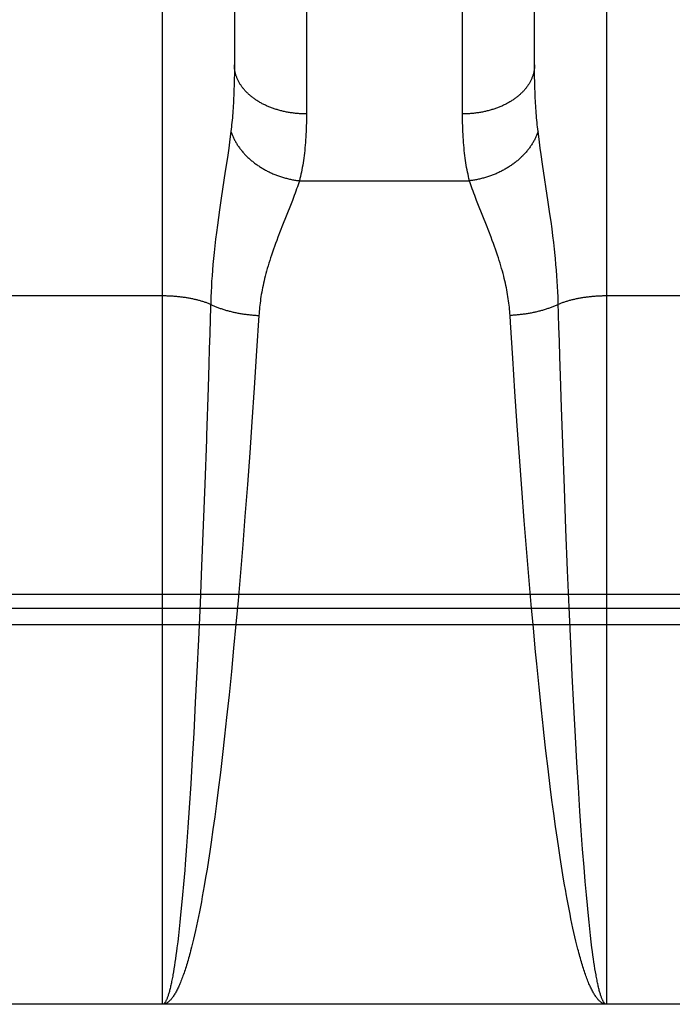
# Model space of a CAD drawing. Header units: inches. Extents: x 0 to 185, y 0 to 120.
# Tile 19 of 102: x 79.245 to 79.517, y 9.075 to 9.485. Entities that reach past the tile are written whole.
import ezdxf

# ---------------------------------------------------------------- set-up
doc = ezdxf.new("R2010")
doc.units = ezdxf.units.IN
doc.header["$LTSCALE"] = 10.163043
doc.header["$MEASUREMENT"] = 0
doc.linetypes.add('HIDDEN', pattern=[0.2, 0.1, -0.1])
doc.layers.add('02___PRT_ALL_AXES', color=7, linetype='CONTINUOUS')
doc.layers.add('DEFAULT_2', color=8, linetype='HIDDEN')

msp = doc.modelspace()

# ---------------------------------------------------------------- linework, layer by layer
at = {"layer": '02___PRT_ALL_AXES', "color": 8, "linetype": 'HIDDEN'}
msp.add_line((79.55434, 9.07543), (78.98934, 9.07543), dxfattribs=at)
at = {"layer": 'DEFAULT_2', "color": 8, "linetype": 'HIDDEN'}
for p, q in [((79.30434, 9.07543), (79.30434, 9.88622)), ((79.48934, 9.88622), (79.48934, 9.07543)), ((79.36434, 9.79141), (79.36434, 9.44619)), ((79.42935, 9.44492), (79.42934, 9.79008)), ((79.33434, 9.77257), (79.33434, 9.46535)), ((79.45934, 9.46535), (79.45934, 9.77377)), ((79.33432, 9.46295), (79.33429, 9.4606)), ((79.33434, 9.46535), (79.33432, 9.46295)), ((79.45936, 9.46295), (79.45934, 9.46535)), ((79.33429, 9.4606), (79.33424, 9.45829)), ((79.45948, 9.45716), (79.45942, 9.45944)), ((79.45956, 9.45493), (79.45948, 9.45716)), ((79.33289, 9.43893), (79.33261, 9.43672)), ((79.46108, 9.43672), (79.4608, 9.43893)), ((79.3323, 9.43439), (79.33196, 9.43194)), ((79.33261, 9.43672), (79.3323, 9.43439)), ((79.46138, 9.43439), (79.46108, 9.43672)), ((79.46172, 9.43194), (79.46138, 9.43439)), ((79.33196, 9.43194), (79.3314, 9.42801)), ((79.46209, 9.42936), (79.46172, 9.43194)), ((79.3314, 9.42801), (79.33055, 9.42229)), ((79.46269, 9.42522), (79.46209, 9.42936)), ((79.33055, 9.42229), (79.32887, 9.41115)), ((79.46506, 9.40951), (79.46269, 9.42522)), ((79.36143, 9.41837), (79.43225, 9.41837)), ((79.32887, 9.41115), (79.32815, 9.40622)), ((79.35847, 9.41018), (79.35764, 9.40807)), ((79.35923, 9.41217), (79.35847, 9.41018)), ((79.43604, 9.40807), (79.43522, 9.41018)), ((79.32815, 9.40622), (79.32769, 9.403)), ((79.35764, 9.40807), (79.35438, 9.39986)), ((79.4393, 9.39986), (79.43604, 9.40807)), ((79.46577, 9.4046), (79.46506, 9.40951)), ((79.32769, 9.403), (79.32727, 9.39989)), ((79.46621, 9.40143), (79.46577, 9.4046)), ((79.46662, 9.39837), (79.46621, 9.40143)), ((79.32727, 9.39989), (79.32687, 9.39688)), ((79.3534, 9.39734), (79.35243, 9.39481)), ((79.35438, 9.39986), (79.3534, 9.39734)), ((79.44029, 9.39734), (79.4393, 9.39986)), ((79.46699, 9.39541), (79.46662, 9.39837)), ((79.32652, 9.39398), (79.32619, 9.39121)), ((79.32687, 9.39688), (79.32652, 9.39398)), ((79.46733, 9.39258), (79.46699, 9.39541)), ((79.32619, 9.39121), (79.3259, 9.38854)), ((79.46764, 9.38986), (79.46733, 9.39258)), ((79.32564, 9.38598), (79.32541, 9.38351)), ((79.3259, 9.38854), (79.32564, 9.38598)), ((79.46827, 9.38351), (79.46804, 9.38598)), ((79.32521, 9.38112), (79.32503, 9.3788)), ((79.32541, 9.38351), (79.32521, 9.38112)), ((79.46848, 9.38112), (79.46827, 9.38351)), ((79.46866, 9.3788), (79.46848, 9.38112)), ((79.32503, 9.3788), (79.32487, 9.37653)), ((79.46881, 9.37653), (79.46866, 9.3788)), ((79.32474, 9.37432), (79.32463, 9.37215)), ((79.32487, 9.37653), (79.32474, 9.37432)), ((79.46894, 9.37432), (79.46881, 9.37653)), ((79.46905, 9.37215), (79.46894, 9.37432)), ((79.30434, 9.3704), (79.23893, 9.3704)), ((79.32454, 9.37002), (79.32447, 9.36793)), ((79.32463, 9.37215), (79.32454, 9.37002)), ((79.46914, 9.37002), (79.46905, 9.37215)), ((79.55434, 9.3704), (79.48893, 9.3704)), ((79.32439, 9.36538), (79.32426, 9.36081)), ((79.32447, 9.36793), (79.32439, 9.36538)), ((79.32426, 9.36081), (79.32407, 9.35462)), ((79.34454, 9.36228), (79.34361, 9.34755)), ((79.44933, 9.35939), (79.44915, 9.36228)), ((79.46952, 9.35773), (79.46938, 9.36234)), ((79.45027, 9.34452), (79.44933, 9.35939)), ((79.46971, 9.35149), (79.46952, 9.35773)), ((79.32407, 9.35462), (79.32388, 9.34833)), ((79.32388, 9.34833), (79.32368, 9.34195)), ((79.4699, 9.34515), (79.46971, 9.35149)), ((79.34361, 9.34755), (79.3426, 9.3322)), ((79.45119, 9.33063), (79.45027, 9.34452)), ((79.47016, 9.33711), (79.4699, 9.34515)), ((79.32368, 9.34195), (79.32337, 9.33223)), ((79.47059, 9.32401), (79.47016, 9.33711)), ((79.3426, 9.3322), (79.34163, 9.31795)), ((79.45216, 9.31635), (79.45119, 9.33063)), ((79.4711, 9.30898), (79.47059, 9.32401)), ((79.34163, 9.31795), (79.34071, 9.30501)), ((79.45309, 9.30338), (79.45216, 9.31635)), ((79.32265, 9.31066), (79.32198, 9.29202)), ((79.47176, 9.29032), (79.4711, 9.30898)), ((79.34071, 9.30501), (79.33975, 9.29187)), ((79.45406, 9.29022), (79.45309, 9.30338)), ((79.32198, 9.29202), (79.32134, 9.27493)), ((79.33975, 9.29187), (79.33873, 9.2786)), ((79.45508, 9.27694), (79.45406, 9.29022)), ((79.47241, 9.27321), (79.47176, 9.29032)), ((79.33873, 9.2786), (79.3378, 9.26693)), ((79.32134, 9.27493), (79.32066, 9.25782)), ((79.45601, 9.26526), (79.45508, 9.27694)), ((79.47309, 9.25611), (79.47241, 9.27321)), ((79.3378, 9.26693), (79.33684, 9.25525)), ((79.45699, 9.25358), (79.45601, 9.26526)), ((79.32066, 9.25782), (79.32002, 9.24251)), ((79.33684, 9.25525), (79.33584, 9.24359)), ((79.47374, 9.24082), (79.47309, 9.25611)), ((79.45799, 9.24193), (79.45699, 9.25358)), ((78.98808, 9.24617), (79.55476, 9.24616)), ((79.32002, 9.24251), (79.31934, 9.22739)), ((79.33584, 9.24359), (79.33495, 9.23367)), ((79.45889, 9.23202), (79.45799, 9.24193)), ((78.98892, 9.24033), (79.55434, 9.24033)), ((79.47442, 9.22571), (79.47374, 9.24082)), ((79.55476, 9.23343), (78.98934, 9.23343)), ((79.33495, 9.23367), (79.33403, 9.22379)), ((79.45981, 9.22215), (79.45889, 9.23202)), ((79.31934, 9.22739), (79.31871, 9.21408)), ((79.47505, 9.21243), (79.47442, 9.22571)), ((79.33403, 9.22379), (79.33308, 9.21398)), ((79.46028, 9.21724), (79.45981, 9.22215)), ((79.46125, 9.20752), (79.46028, 9.21724)), ((79.31871, 9.21408), (79.31806, 9.20105)), ((79.33308, 9.21398), (79.33211, 9.20431)), ((79.47571, 9.19944), (79.47505, 9.21243)), ((79.46224, 9.19795), (79.46125, 9.20752)), ((79.31806, 9.20105), (79.31739, 9.18838)), ((79.33211, 9.20431), (79.33111, 9.19481)), ((79.46308, 9.19013), (79.46224, 9.19795)), ((79.47638, 9.18683), (79.47571, 9.19944)), ((79.33111, 9.19481), (79.33026, 9.18704)), ((79.31739, 9.18838), (79.31678, 9.17764)), ((79.33026, 9.18704), (79.3294, 9.17943)), ((79.47699, 9.17614), (79.47638, 9.18683)), ((79.46499, 9.17347), (79.46411, 9.18094)), ((79.31678, 9.17764), (79.31616, 9.16727)), ((79.3294, 9.17943), (79.32852, 9.172)), ((79.47761, 9.16582), (79.47699, 9.17614)), ((79.32852, 9.172), (79.32762, 9.16474)), ((79.46588, 9.16618), (79.46499, 9.17347)), ((79.31616, 9.16727), (79.31553, 9.1573)), ((79.32762, 9.16474), (79.32689, 9.15908)), ((79.46661, 9.16049), (79.46588, 9.16618)), ((79.47825, 9.15591), (79.47761, 9.16582)), ((79.46734, 9.15493), (79.46661, 9.16049)), ((79.31553, 9.1573), (79.31497, 9.1491)), ((79.32689, 9.15908), (79.32616, 9.15356)), ((79.47881, 9.14776), (79.47825, 9.15591)), ((79.32616, 9.15356), (79.32541, 9.14817)), ((79.46809, 9.14951), (79.46734, 9.15493)), ((79.31497, 9.1491), (79.3144, 9.14124)), ((79.32541, 9.14817), (79.32466, 9.14294)), ((79.46884, 9.14423), (79.46809, 9.14951)), ((79.47937, 9.13996), (79.47881, 9.14776)), ((79.46941, 9.14038), (79.46884, 9.14423)), ((79.3144, 9.14124), (79.31383, 9.13374)), ((79.32408, 9.13911), (79.32351, 9.13538)), ((79.32466, 9.14294), (79.32408, 9.13911)), ((79.46998, 9.13661), (79.46941, 9.14038)), ((79.47995, 9.13253), (79.47937, 9.13996)), ((79.32351, 9.13538), (79.32293, 9.13173)), ((79.47056, 9.13294), (79.46998, 9.13661)), ((79.31364, 9.13133), (79.31315, 9.12548)), ((79.31383, 9.13374), (79.31364, 9.13133)), ((79.32293, 9.13173), (79.32234, 9.12819)), ((79.47114, 9.12936), (79.47056, 9.13294)), ((79.48044, 9.12663), (79.47995, 9.13253)), ((79.32234, 9.12819), (79.32176, 9.12473)), ((79.47173, 9.12587), (79.47114, 9.12936)), ((79.48093, 9.12101), (79.48044, 9.12663)), ((79.31315, 9.12548), (79.31275, 9.12101)), ((79.32176, 9.12473), (79.32136, 9.12249)), ((79.47232, 9.12249), (79.47173, 9.12587)), ((79.31275, 9.12101), (79.31235, 9.11672)), ((79.32096, 9.12029), (79.32057, 9.11813)), ((79.32136, 9.12249), (79.32096, 9.12029)), ((79.47332, 9.11707), (79.47292, 9.11921)), ((79.48133, 9.11672), (79.48093, 9.12101)), ((79.31235, 9.11672), (79.31195, 9.11262)), ((79.32017, 9.11603), (79.31976, 9.11397)), ((79.32057, 9.11813), (79.32017, 9.11603)), ((79.47372, 9.11499), (79.47332, 9.11707)), ((79.47412, 9.11295), (79.47372, 9.11499)), ((79.48163, 9.11363), (79.48133, 9.11672)), ((79.31195, 9.11262), (79.31165, 9.10967)), ((79.31936, 9.11195), (79.31896, 9.10999)), ((79.31976, 9.11397), (79.31936, 9.11195)), ((79.47452, 9.11096), (79.47412, 9.11295)), ((79.47493, 9.10902), (79.47452, 9.11096)), ((79.48203, 9.10967), (79.48163, 9.11363)), ((79.31134, 9.10683), (79.31104, 9.10411)), ((79.31165, 9.10967), (79.31134, 9.10683)), ((79.31814, 9.10621), (79.31773, 9.10439)), ((79.31855, 9.10807), (79.31814, 9.10621)), ((79.31896, 9.10999), (79.31855, 9.10807)), ((79.47534, 9.10713), (79.47493, 9.10902)), ((79.47575, 9.10529), (79.47534, 9.10713)), ((79.48234, 9.10683), (79.48203, 9.10967)), ((79.48265, 9.10411), (79.48234, 9.10683)), ((79.31104, 9.10411), (79.31073, 9.1015)), ((79.31732, 9.10262), (79.31691, 9.10091)), ((79.31773, 9.10439), (79.31732, 9.10262)), ((79.47616, 9.1035), (79.47575, 9.10529)), ((79.47657, 9.10176), (79.47616, 9.1035)), ((79.48295, 9.1015), (79.48265, 9.10411)), ((79.31042, 9.09901), (79.31021, 9.09741)), ((79.31073, 9.1015), (79.31042, 9.09901)), ((79.31691, 9.10091), (79.3165, 9.09925)), ((79.47698, 9.10007), (79.47657, 9.10176)), ((79.47739, 9.09844), (79.47698, 9.10007)), ((79.48326, 9.09901), (79.48295, 9.1015)), ((79.48347, 9.09741), (79.48326, 9.09901)), ((79.3098, 9.09438), (79.30959, 9.09294)), ((79.31, 9.09587), (79.3098, 9.09438)), ((79.31021, 9.09741), (79.31, 9.09587)), ((79.48368, 9.09587), (79.48347, 9.09741)), ((79.48389, 9.09438), (79.48368, 9.09587)), ((79.4841, 9.09294), (79.48389, 9.09438)), ((79.30917, 9.09023), (79.30896, 9.08896)), ((79.30938, 9.09156), (79.30917, 9.09023)), ((79.30959, 9.09294), (79.30938, 9.09156)), ((79.48431, 9.09156), (79.4841, 9.09294)), ((79.48452, 9.09023), (79.48431, 9.09156)), ((79.48473, 9.08896), (79.48452, 9.09023)), ((79.48494, 9.08774), (79.48473, 9.08896)), ((79.48934, 9.07543), (79.30434, 9.07543))]:
    msp.add_line(p, q, dxfattribs=at)
for points in [[(79.36434, 9.44619), (79.36392, 9.44619), (79.3635, 9.4462), (79.36308, 9.44621), (79.36266, 9.44622), (79.36224, 9.44624), (79.36182, 9.44626), (79.3614, 9.44629), (79.36098, 9.44632), (79.36056, 9.44635), (79.36015, 9.44639), (79.35973, 9.44643), (79.35932, 9.44648), (79.3589, 9.44653), (79.35849, 9.44658), (79.35808, 9.44664), (79.35767, 9.4467), (79.35726, 9.44677), (79.35685, 9.44684), (79.35644, 9.44691), (79.35604, 9.44699), (79.35563, 9.44707), (79.35523, 9.44715), (79.35483, 9.44724), (79.35443, 9.44733), (79.35404, 9.44743), (79.35364, 9.44753), (79.35325, 9.44763), (79.35286, 9.44774), (79.35247, 9.44785), (79.35209, 9.44797), (79.35171, 9.44809), (79.35133, 9.44821), (79.35095, 9.44833), (79.35057, 9.44846), (79.3502, 9.4486), (79.34983, 9.44873), (79.34946, 9.44887), (79.3491, 9.44902), (79.34874, 9.44916), (79.34838, 9.44931), (79.34803, 9.44947), (79.34767, 9.44962), (79.34733, 9.44978), (79.34698, 9.44995), (79.34664, 9.45012), (79.3463, 9.45029), (79.34597, 9.45046), (79.34564, 9.45064), (79.34531, 9.45082), (79.34499, 9.451), (79.34467, 9.45118), (79.34435, 9.45137), (79.34404, 9.45157), (79.34373, 9.45176), (79.34343, 9.45196), (79.34313, 9.45216), (79.34283, 9.45236), (79.34254, 9.45257), (79.34225, 9.45278), (79.34197, 9.45299), (79.34169, 9.4532), (79.34142, 9.45342), (79.34115, 9.45364), (79.34089, 9.45386), (79.34063, 9.45409), (79.34037, 9.45431), (79.34012, 9.45454), (79.33987, 9.45478), (79.33963, 9.45501), (79.3394, 9.45525), (79.33917, 9.45549), (79.33894, 9.45573), (79.33872, 9.45597), (79.3385, 9.45622), (79.33829, 9.45646), (79.33808, 9.45671), (79.33788, 9.45696), (79.33769, 9.45722), (79.3375, 9.45747), (79.33731, 9.45773), (79.33713, 9.45799), (79.33696, 9.45825), (79.33679, 9.45851), (79.33663, 9.45877), (79.33647, 9.45904), (79.33631, 9.4593), (79.33617, 9.45957), (79.33603, 9.45984), (79.33589, 9.46011), (79.33576, 9.46038), (79.33563, 9.46065), (79.33551, 9.46093), (79.3354, 9.4612), (79.33529, 9.46148), (79.33519, 9.46176), (79.33509, 9.46203), (79.335, 9.46231), (79.33492, 9.46259), (79.33484, 9.46287), (79.33477, 9.46316), (79.3347, 9.46344), (79.33464, 9.46372), (79.33458, 9.464), (79.33453, 9.46429), (79.33449, 9.46457), (79.33445, 9.46486), (79.33442, 9.46514), (79.33439, 9.46543), (79.33437, 9.46571), (79.33435, 9.466), (79.33434, 9.46628), (79.33434, 9.46657)], [(79.45934, 9.46657), (79.45934, 9.46628), (79.45933, 9.466), (79.45932, 9.46571), (79.45929, 9.46543), (79.45927, 9.46514), (79.45924, 9.46486), (79.4592, 9.46457), (79.45915, 9.46429), (79.4591, 9.464), (79.45905, 9.46372), (79.45899, 9.46344), (79.45892, 9.46316), (79.45884, 9.46287), (79.45877, 9.46259), (79.45868, 9.46231), (79.45859, 9.46203), (79.45849, 9.46176), (79.45839, 9.46148), (79.45828, 9.4612), (79.45817, 9.46093), (79.45805, 9.46065), (79.45792, 9.46038), (79.45779, 9.46011), (79.45766, 9.45984), (79.45752, 9.45957), (79.45737, 9.4593), (79.45722, 9.45904), (79.45706, 9.45877), (79.45689, 9.45851), (79.45673, 9.45825), (79.45655, 9.45799), (79.45637, 9.45773), (79.45619, 9.45747), (79.456, 9.45722), (79.4558, 9.45696), (79.4556, 9.45671), (79.45539, 9.45646), (79.45518, 9.45622), (79.45496, 9.45597), (79.45474, 9.45573), (79.45452, 9.45549), (79.45429, 9.45525), (79.45405, 9.45501), (79.45381, 9.45478), (79.45356, 9.45454), (79.45331, 9.45431), (79.45306, 9.45409), (79.4528, 9.45386), (79.45253, 9.45364), (79.45226, 9.45342), (79.45199, 9.4532), (79.45171, 9.45299), (79.45143, 9.45278), (79.45114, 9.45257), (79.45085, 9.45236), (79.45055, 9.45216), (79.45026, 9.45196), (79.44995, 9.45176), (79.44964, 9.45157), (79.44933, 9.45137), (79.44902, 9.45118), (79.4487, 9.451), (79.44837, 9.45082), (79.44805, 9.45064), (79.44772, 9.45046), (79.44738, 9.45029), (79.44704, 9.45012), (79.4467, 9.44995), (79.44636, 9.44978), (79.44601, 9.44962), (79.44566, 9.44947), (79.4453, 9.44931), (79.44494, 9.44916), (79.44458, 9.44902), (79.44422, 9.44887), (79.44385, 9.44873), (79.44348, 9.4486), (79.44311, 9.44846), (79.44274, 9.44833), (79.44236, 9.44821), (79.44198, 9.44809), (79.44159, 9.44797), (79.44121, 9.44785), (79.44082, 9.44774), (79.44043, 9.44763), (79.44004, 9.44753), (79.43965, 9.44743), (79.43925, 9.44733), (79.43885, 9.44724), (79.43845, 9.44715), (79.43805, 9.44707), (79.43765, 9.44699), (79.43724, 9.44691), (79.43683, 9.44684), (79.43643, 9.44677), (79.43602, 9.4467), (79.43561, 9.44664), (79.43519, 9.44658), (79.43478, 9.44653), (79.43437, 9.44648), (79.43395, 9.44643), (79.43354, 9.44639), (79.43312, 9.44635), (79.4327, 9.44632), (79.43228, 9.44629), (79.43186, 9.44626), (79.43144, 9.44624), (79.43102, 9.44622), (79.4306, 9.44621), (79.43018, 9.4462), (79.42976, 9.44619), (79.42934, 9.44619)], [(79.45942, 9.45944), (79.45938, 9.46177), (79.45936, 9.46295)], [(79.33424, 9.45829), (79.33417, 9.45604), (79.33412, 9.45493), (79.33408, 9.45384), (79.33403, 9.45275), (79.33397, 9.45168), (79.33392, 9.45063), (79.33385, 9.44958), (79.33379, 9.44855), (79.33371, 9.44753), (79.33364, 9.44652), (79.33356, 9.44553), (79.33348, 9.44455), (79.33339, 9.44358), (79.33329, 9.44262), (79.3332, 9.44168), (79.3331, 9.44075), (79.33299, 9.43983), (79.33289, 9.43893)], [(79.4608, 9.43893), (79.46069, 9.43983), (79.46058, 9.44075), (79.46048, 9.44168), (79.46039, 9.44262), (79.4603, 9.44358), (79.46021, 9.44455), (79.46012, 9.44553), (79.46004, 9.44652), (79.45997, 9.44753), (79.4599, 9.44855), (79.45983, 9.44958), (79.45977, 9.45063), (79.45971, 9.45168), (79.45965, 9.45275), (79.4596, 9.45384), (79.45956, 9.45493)], [(79.36434, 9.44619), (79.36434, 9.44492), (79.36432, 9.44368), (79.3643, 9.44244), (79.36427, 9.44122), (79.36423, 9.44002), (79.36419, 9.43884), (79.36413, 9.43767), (79.36406, 9.43651), (79.36399, 9.43537), (79.36391, 9.43425), (79.36382, 9.43314), (79.36372, 9.43205), (79.36361, 9.43097), (79.36349, 9.42991), (79.36336, 9.42886), (79.36323, 9.42783), (79.36309, 9.42682), (79.36294, 9.42582), (79.36278, 9.42484), (79.36261, 9.42387), (79.36243, 9.42291), (79.36225, 9.42197), (79.36206, 9.42105), (79.36186, 9.42014), (79.36165, 9.41925), (79.36143, 9.41837)], [(79.43225, 9.41837), (79.43204, 9.41925), (79.43183, 9.42014), (79.43163, 9.42105), (79.43144, 9.42197), (79.43125, 9.42291), (79.43107, 9.42387), (79.43091, 9.42484), (79.43075, 9.42582), (79.4306, 9.42682), (79.43045, 9.42783), (79.43032, 9.42886), (79.43019, 9.42991), (79.43008, 9.43097), (79.42997, 9.43205), (79.42987, 9.43314), (79.42978, 9.43425), (79.42969, 9.43537), (79.42962, 9.43651), (79.42955, 9.43767), (79.4295, 9.43884), (79.42945, 9.44002), (79.42941, 9.44122), (79.42938, 9.44244), (79.42936, 9.44368), (79.42935, 9.44492)], [(79.33289, 9.43893), (79.333, 9.43859), (79.33311, 9.43826), (79.33324, 9.43793), (79.33337, 9.4376), (79.3335, 9.43726), (79.33364, 9.43693), (79.33379, 9.4366), (79.33394, 9.43628), (79.33409, 9.43595), (79.33426, 9.43562), (79.33442, 9.4353), (79.3346, 9.43497), (79.33477, 9.43465), (79.33496, 9.43433), (79.33515, 9.43401), (79.33534, 9.4337), (79.33554, 9.43338), (79.33575, 9.43307), (79.33596, 9.43275), (79.33617, 9.43244), (79.3364, 9.43213), (79.33662, 9.43183), (79.33685, 9.43152), (79.33709, 9.43122), (79.33733, 9.43092), (79.33757, 9.43062), (79.33782, 9.43033), (79.33808, 9.43003), (79.33834, 9.42974), (79.33861, 9.42945), (79.33887, 9.42917), (79.33915, 9.42888), (79.33943, 9.4286), (79.33971, 9.42832), (79.34, 9.42805), (79.34029, 9.42777), (79.34058, 9.4275), (79.34089, 9.42724), (79.34119, 9.42697), (79.3415, 9.42671), (79.34181, 9.42645), (79.34213, 9.4262), (79.34245, 9.42595), (79.34277, 9.4257), (79.3431, 9.42545), (79.34343, 9.42521), (79.34377, 9.42497), (79.34411, 9.42474), (79.34445, 9.42451), (79.34479, 9.42428), (79.34514, 9.42405), (79.3455, 9.42383), (79.34585, 9.42361), (79.34621, 9.4234), (79.34657, 9.42319), (79.34694, 9.42298), (79.34731, 9.42278), (79.34768, 9.42258), (79.34805, 9.42239), (79.34843, 9.4222), (79.34881, 9.42201), (79.34919, 9.42183), (79.34957, 9.42165), (79.34996, 9.42148), (79.35035, 9.4213), (79.35074, 9.42114), (79.35113, 9.42098), (79.35153, 9.42082), (79.35193, 9.42067), (79.35233, 9.42052), (79.35273, 9.42037), (79.35313, 9.42023), (79.35353, 9.42009), (79.35394, 9.41996), (79.35435, 9.41983), (79.35476, 9.41971), (79.35517, 9.41959), (79.35558, 9.41948), (79.35599, 9.41937), (79.35641, 9.41927), (79.35682, 9.41917), (79.35724, 9.41907), (79.35765, 9.41898), (79.35807, 9.41889), (79.35849, 9.41881), (79.35891, 9.41873), (79.35933, 9.41866), (79.35975, 9.41859), (79.36017, 9.41853), (79.36059, 9.41847), (79.36101, 9.41842), (79.36143, 9.41837)], [(79.4608, 9.43893), (79.46069, 9.43859), (79.46057, 9.43826), (79.46045, 9.43793), (79.46032, 9.4376), (79.46018, 9.43726), (79.46004, 9.43693), (79.4599, 9.4366), (79.45975, 9.43628), (79.45959, 9.43595), (79.45943, 9.43562), (79.45926, 9.4353), (79.45909, 9.43497), (79.45891, 9.43465), (79.45872, 9.43433), (79.45854, 9.43401), (79.45834, 9.4337), (79.45814, 9.43338), (79.45794, 9.43307), (79.45772, 9.43275), (79.45751, 9.43244), (79.45729, 9.43213), (79.45706, 9.43183), (79.45683, 9.43152), (79.4566, 9.43122), (79.45635, 9.43092), (79.45611, 9.43062), (79.45586, 9.43033), (79.4556, 9.43003), (79.45534, 9.42974), (79.45508, 9.42945), (79.45481, 9.42917), (79.45453, 9.42888), (79.45426, 9.4286), (79.45397, 9.42832), (79.45369, 9.42805), (79.45339, 9.42777), (79.4531, 9.4275), (79.4528, 9.42724), (79.45249, 9.42697), (79.45219, 9.42671), (79.45187, 9.42645), (79.45156, 9.4262), (79.45124, 9.42595), (79.45091, 9.4257), (79.45058, 9.42545), (79.45025, 9.42521), (79.44992, 9.42497), (79.44958, 9.42474), (79.44923, 9.42451), (79.44889, 9.42428), (79.44854, 9.42405), (79.44819, 9.42383), (79.44783, 9.42361), (79.44747, 9.4234), (79.44711, 9.42319), (79.44674, 9.42298), (79.44638, 9.42278), (79.44601, 9.42258), (79.44563, 9.42239), (79.44526, 9.4222), (79.44488, 9.42201), (79.44449, 9.42183), (79.44411, 9.42165), (79.44372, 9.42148), (79.44333, 9.4213), (79.44294, 9.42114), (79.44255, 9.42098), (79.44215, 9.42082), (79.44176, 9.42067), (79.44136, 9.42052), (79.44096, 9.42037), (79.44055, 9.42023), (79.44015, 9.42009), (79.43974, 9.41996), (79.43934, 9.41983), (79.43893, 9.41971), (79.43852, 9.41959), (79.4381, 9.41948), (79.43769, 9.41937), (79.43728, 9.41927), (79.43686, 9.41917), (79.43645, 9.41907), (79.43603, 9.41898), (79.43561, 9.41889), (79.43519, 9.41881), (79.43477, 9.41873), (79.43435, 9.41866), (79.43393, 9.41859), (79.43351, 9.41853), (79.43309, 9.41847), (79.43267, 9.41842), (79.43225, 9.41837)], [(79.36143, 9.41837), (79.36116, 9.41755), (79.36087, 9.41671), (79.36057, 9.41585), (79.36026, 9.41497), (79.35993, 9.41406), (79.35959, 9.41313), (79.35923, 9.41217)], [(79.43522, 9.41018), (79.43445, 9.41217), (79.4341, 9.41313), (79.43375, 9.41406), (79.43342, 9.41497), (79.43311, 9.41585), (79.43281, 9.41671), (79.43252, 9.41755), (79.43225, 9.41837)], [(79.44915, 9.36228), (79.44909, 9.36313), (79.44902, 9.36398), (79.44895, 9.36484), (79.44886, 9.3657), (79.44877, 9.36657), (79.44866, 9.36745), (79.44854, 9.36833), (79.44842, 9.36922), (79.44828, 9.37012), (79.44813, 9.37103), (79.44797, 9.37195), (79.4478, 9.37287), (79.44761, 9.37381), (79.44741, 9.37476), (79.4472, 9.37572), (79.44698, 9.3767), (79.44674, 9.37769), (79.44649, 9.37869), (79.44622, 9.37972), (79.44594, 9.38076), (79.44564, 9.38182), (79.44533, 9.3829), (79.44499, 9.38401), (79.44464, 9.38513), (79.44428, 9.38628), (79.44389, 9.38744), (79.44349, 9.38863), (79.44308, 9.38983), (79.44264, 9.39105), (79.44219, 9.39229), (79.44173, 9.39354), (79.44126, 9.39481), (79.44029, 9.39734)], [(79.35243, 9.39481), (79.35195, 9.39354), (79.35149, 9.39229), (79.35104, 9.39105), (79.35061, 9.38983), (79.35019, 9.38863), (79.34979, 9.38744), (79.34941, 9.38628), (79.34904, 9.38513), (79.34869, 9.38401), (79.34836, 9.3829), (79.34804, 9.38182), (79.34774, 9.38076), (79.34746, 9.37972), (79.34719, 9.37869), (79.34694, 9.37769), (79.3467, 9.3767), (79.34648, 9.37572), (79.34627, 9.37476), (79.34607, 9.37381), (79.34589, 9.37287), (79.34571, 9.37195), (79.34555, 9.37103), (79.3454, 9.37012), (79.34527, 9.36922), (79.34514, 9.36833), (79.34502, 9.36745), (79.34492, 9.36657), (79.34482, 9.3657), (79.34474, 9.36484), (79.34466, 9.36398), (79.34459, 9.36313), (79.34454, 9.36228)], [(79.46804, 9.38598), (79.46792, 9.38725), (79.46764, 9.38986)], [(79.32444, 9.3669), (79.32413, 9.36702), (79.32383, 9.36714), (79.32351, 9.36726), (79.3232, 9.36738), (79.32288, 9.36749), (79.32256, 9.3676), (79.32223, 9.36772), (79.3219, 9.36782), (79.32157, 9.36793), (79.32124, 9.36804), (79.3209, 9.36814), (79.32056, 9.36824), (79.32021, 9.36834), (79.31986, 9.36844), (79.31951, 9.36853), (79.31916, 9.36862), (79.3188, 9.36871), (79.31844, 9.3688), (79.31808, 9.36889), (79.31772, 9.36897), (79.31735, 9.36905), (79.31698, 9.36913), (79.31661, 9.36921), (79.31624, 9.36928), (79.31586, 9.36935), (79.31549, 9.36942), (79.31511, 9.36949), (79.31473, 9.36956), (79.31434, 9.36962), (79.31396, 9.36968), (79.31357, 9.36974), (79.31318, 9.36979), (79.31279, 9.36985), (79.3124, 9.3699), (79.312, 9.36995), (79.31161, 9.36999), (79.31121, 9.37004), (79.31082, 9.37008), (79.31042, 9.37011), (79.31002, 9.37015), (79.30962, 9.37018), (79.30921, 9.37022), (79.30881, 9.37024), (79.30841, 9.37027), (79.308, 9.37029), (79.3076, 9.37032), (79.30719, 9.37033), (79.30679, 9.37035), (79.30638, 9.37036), (79.30597, 9.37038), (79.30556, 9.37039), (79.30516, 9.37039), (79.30475, 9.3704), (79.30434, 9.3704)], [(79.46938, 9.36234), (79.46922, 9.36793), (79.46914, 9.37002)], [(79.48893, 9.3704), (79.48853, 9.37039), (79.48812, 9.37039), (79.48771, 9.37038), (79.4873, 9.37036), (79.4869, 9.37035), (79.48649, 9.37033), (79.48609, 9.37032), (79.48568, 9.37029), (79.48528, 9.37027), (79.48487, 9.37024), (79.48447, 9.37022), (79.48407, 9.37018), (79.48367, 9.37015), (79.48327, 9.37011), (79.48287, 9.37008), (79.48247, 9.37004), (79.48207, 9.36999), (79.48168, 9.36995), (79.48129, 9.3699), (79.48089, 9.36985), (79.4805, 9.36979), (79.48011, 9.36974), (79.47973, 9.36968), (79.47934, 9.36962), (79.47896, 9.36956), (79.47858, 9.36949), (79.4782, 9.36942), (79.47782, 9.36935), (79.47744, 9.36928), (79.47707, 9.36921), (79.4767, 9.36913), (79.47633, 9.36905), (79.47596, 9.36897), (79.4756, 9.36889), (79.47524, 9.3688), (79.47488, 9.36871), (79.47452, 9.36862), (79.47417, 9.36853), (79.47382, 9.36844), (79.47347, 9.36834), (79.47313, 9.36824), (79.47279, 9.36814), (79.47245, 9.36804), (79.47211, 9.36793), (79.47178, 9.36782), (79.47145, 9.36772), (79.47113, 9.3676), (79.4708, 9.36749), (79.47048, 9.36738), (79.47017, 9.36726), (79.46986, 9.36714), (79.46955, 9.36702), (79.46924, 9.3669)], [(79.32444, 9.3669), (79.32476, 9.36674), (79.32508, 9.3666), (79.3254, 9.36645), (79.32573, 9.3663), (79.32606, 9.36616), (79.32639, 9.36602), (79.32673, 9.36588), (79.32708, 9.36575), (79.32742, 9.36561), (79.32777, 9.36548), (79.32812, 9.36535), (79.32848, 9.36522), (79.32884, 9.3651), (79.3292, 9.36498), (79.32957, 9.36486), (79.32994, 9.36474), (79.33031, 9.36462), (79.33068, 9.36451), (79.33106, 9.3644), (79.33144, 9.36429), (79.33182, 9.36419), (79.33221, 9.36409), (79.33259, 9.36399), (79.33298, 9.36389), (79.33337, 9.36379), (79.33377, 9.3637), (79.33417, 9.36361), (79.33456, 9.36353), (79.33496, 9.36344), (79.33537, 9.36336), (79.33577, 9.36328), (79.33618, 9.36321), (79.33658, 9.36313), (79.33699, 9.36306), (79.3374, 9.36299), (79.33782, 9.36293), (79.33823, 9.36287), (79.33864, 9.36281), (79.33906, 9.36275), (79.33948, 9.3627), (79.3399, 9.36265), (79.34031, 9.3626), (79.34073, 9.36256), (79.34116, 9.36251), (79.34158, 9.36247), (79.342, 9.36244), (79.34242, 9.3624), (79.34284, 9.36237), (79.34327, 9.36235), (79.34369, 9.36232), (79.34411, 9.3623), (79.34454, 9.36228)], [(79.46924, 9.3669), (79.46893, 9.36674), (79.46861, 9.3666), (79.46828, 9.36645), (79.46796, 9.3663), (79.46762, 9.36616), (79.46729, 9.36602), (79.46695, 9.36588), (79.46661, 9.36575), (79.46626, 9.36561), (79.46591, 9.36548), (79.46556, 9.36535), (79.4652, 9.36522), (79.46484, 9.3651), (79.46448, 9.36498), (79.46412, 9.36486), (79.46375, 9.36474), (79.46338, 9.36462), (79.463, 9.36451), (79.46262, 9.3644), (79.46224, 9.36429), (79.46186, 9.36419), (79.46148, 9.36409), (79.46109, 9.36399), (79.4607, 9.36389), (79.46031, 9.36379), (79.45991, 9.3637), (79.45952, 9.36361), (79.45912, 9.36353), (79.45872, 9.36344), (79.45832, 9.36336), (79.45791, 9.36328), (79.45751, 9.36321), (79.4571, 9.36313), (79.45669, 9.36306), (79.45628, 9.36299), (79.45587, 9.36293), (79.45545, 9.36287), (79.45504, 9.36281), (79.45462, 9.36275), (79.45421, 9.3627), (79.45379, 9.36265), (79.45337, 9.3626), (79.45295, 9.36256), (79.45253, 9.36251), (79.45211, 9.36247), (79.45169, 9.36244), (79.45126, 9.3624), (79.45084, 9.36237), (79.45042, 9.36235), (79.44999, 9.36232), (79.44957, 9.3623), (79.44915, 9.36228)], [(79.32337, 9.33223), (79.3227, 9.31234), (79.32265, 9.31066)], [(79.46411, 9.18094), (79.46325, 9.18858), (79.46308, 9.19013)], [(79.47292, 9.11921), (79.47252, 9.12138), (79.47232, 9.12249)], [(79.3165, 9.09925), (79.31608, 9.09764), (79.31587, 9.09685), (79.31567, 9.09608), (79.31546, 9.09532), (79.31525, 9.09458), (79.31504, 9.09385), (79.31483, 9.09313), (79.31462, 9.09243), (79.31441, 9.09174), (79.3142, 9.09106), (79.31399, 9.09039), (79.31378, 9.08975), (79.31357, 9.08911), (79.31336, 9.08849), (79.31315, 9.08788), (79.31293, 9.08729), (79.31272, 9.08671), (79.31251, 9.08614), (79.3123, 9.08559), (79.31209, 9.08505), (79.31187, 9.08453), (79.31166, 9.08402), (79.31145, 9.08353), (79.31123, 9.08305), (79.31102, 9.08258), (79.31081, 9.08213), (79.31059, 9.08169), (79.31038, 9.08127), (79.31016, 9.08086), (79.30995, 9.08047), (79.30974, 9.08009), (79.30952, 9.07973), (79.30931, 9.07938), (79.30909, 9.07904), (79.30888, 9.07872), (79.30866, 9.07842), (79.30845, 9.07812), (79.30823, 9.07785), (79.30802, 9.07759), (79.3078, 9.07734), (79.30758, 9.07711), (79.30737, 9.07689), (79.30715, 9.07669), (79.30694, 9.0765), (79.30672, 9.07633), (79.3065, 9.07618), (79.30629, 9.07603), (79.30607, 9.07591), (79.30586, 9.07579), (79.30564, 9.0757), (79.30542, 9.07561), (79.30521, 9.07555), (79.30499, 9.07549), (79.30477, 9.07546), (79.30456, 9.07543), (79.30434, 9.07543)], [(79.48934, 9.07543), (79.48913, 9.07543), (79.48891, 9.07546), (79.48869, 9.07549), (79.48848, 9.07555), (79.48826, 9.07561), (79.48804, 9.0757), (79.48783, 9.07579), (79.48761, 9.07591), (79.48739, 9.07603), (79.48718, 9.07618), (79.48696, 9.07633), (79.48675, 9.0765), (79.48653, 9.07669), (79.48631, 9.07689), (79.4861, 9.07711), (79.48588, 9.07734), (79.48567, 9.07759), (79.48545, 9.07785), (79.48524, 9.07812), (79.48502, 9.07842), (79.48481, 9.07872), (79.48459, 9.07904), (79.48438, 9.07938), (79.48416, 9.07973), (79.48395, 9.08009), (79.48373, 9.08047), (79.48352, 9.08086), (79.4833, 9.08127), (79.48309, 9.08169), (79.48288, 9.08213), (79.48266, 9.08258), (79.48245, 9.08305), (79.48224, 9.08353), (79.48202, 9.08402), (79.48181, 9.08453), (79.4816, 9.08505), (79.48138, 9.08559), (79.48117, 9.08614), (79.48096, 9.08671), (79.48075, 9.08729), (79.48054, 9.08788), (79.48033, 9.08849), (79.48011, 9.08911), (79.4799, 9.08975), (79.47969, 9.09039), (79.47948, 9.09106), (79.47927, 9.09174), (79.47906, 9.09243), (79.47885, 9.09313), (79.47864, 9.09385), (79.47843, 9.09458), (79.47823, 9.09532), (79.47802, 9.09608), (79.47781, 9.09685), (79.4776, 9.09764), (79.47739, 9.09844)], [(79.30896, 9.08896), (79.30874, 9.08774), (79.30864, 9.08715), (79.30853, 9.08658), (79.30843, 9.08602), (79.30832, 9.08547), (79.30821, 9.08494), (79.30811, 9.08443), (79.308, 9.08392), (79.30789, 9.08343), (79.30779, 9.08296), (79.30768, 9.0825), (79.30757, 9.08205), (79.30747, 9.08162), (79.30736, 9.0812), (79.30725, 9.0808), (79.30715, 9.08041), (79.30704, 9.08003), (79.30693, 9.07967), (79.30682, 9.07933), (79.30672, 9.079), (79.30661, 9.07868), (79.3065, 9.07838), (79.30639, 9.07809), (79.30629, 9.07782), (79.30618, 9.07756), (79.30607, 9.07732), (79.30596, 9.07709), (79.30585, 9.07688), (79.30575, 9.07668), (79.30564, 9.07649), (79.30553, 9.07632), (79.30542, 9.07617), (79.30531, 9.07603), (79.30521, 9.0759), (79.3051, 9.07579), (79.30499, 9.07569), (79.30488, 9.07561), (79.30477, 9.07555), (79.30467, 9.07549), (79.30456, 9.07546), (79.30445, 9.07543), (79.30434, 9.07543)], [(79.48934, 9.07543), (79.48923, 9.07543), (79.48913, 9.07546), (79.48902, 9.07549), (79.48891, 9.07555), (79.4888, 9.07561), (79.48869, 9.07569), (79.48858, 9.07579), (79.48848, 9.0759), (79.48837, 9.07603), (79.48826, 9.07617), (79.48815, 9.07632), (79.48804, 9.07649), (79.48794, 9.07668), (79.48783, 9.07688), (79.48772, 9.07709), (79.48761, 9.07732), (79.4875, 9.07756), (79.4874, 9.07782), (79.48729, 9.07809), (79.48718, 9.07838), (79.48707, 9.07868), (79.48697, 9.079), (79.48686, 9.07933), (79.48675, 9.07967), (79.48664, 9.08003), (79.48654, 9.08041), (79.48643, 9.0808), (79.48632, 9.0812), (79.48622, 9.08162), (79.48611, 9.08205), (79.486, 9.0825), (79.4859, 9.08296), (79.48579, 9.08343), (79.48568, 9.08392), (79.48558, 9.08443), (79.48547, 9.08494), (79.48536, 9.08547), (79.48526, 9.08602), (79.48515, 9.08658), (79.48505, 9.08715), (79.48494, 9.08774)]]:
    msp.add_lwpolyline(points, dxfattribs=at)

doc.saveas('drawing.dxf')
